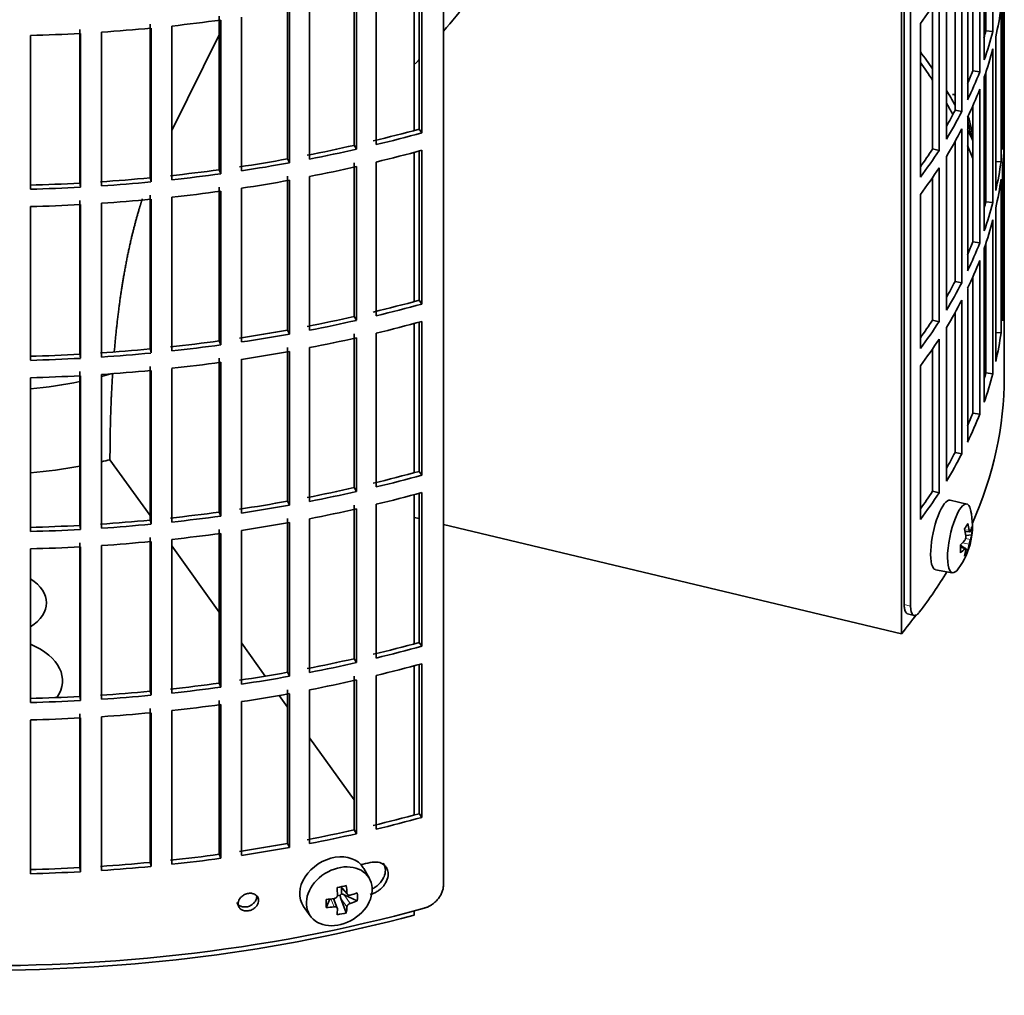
# Model space of a CAD drawing. Header units: millimetres. Extents: x 455 to 1347, y -2538 to 1816.
# Tile 3 of 33: x 1202 to 1341, y -2471 to -2333. Entities that reach past the tile are written whole.
import ezdxf

# ---------------------------------------------------------------- set-up
doc = ezdxf.new("R2010")
doc.units = ezdxf.units.MM
for name, color, linetype in [('M5X8_UNI7687', 7, 'Continuous'), ('VSI184-254_GIUNT', 7, 'Continuous'), ('VSI344-454_FILTR', 7, 'Continuous'), ('VSI344-454_SUPPO', 7, 'Continuous')]:
    doc.layers.add(name, color=color, linetype=linetype)

# ---------------------------------------------------------------- blocks, each defined once
blk = doc.blocks.new('SE4')
at = {"layer": 'M5X8_UNI7687', "color": 7, "linetype": 'Continuous', "lineweight": 35}
for p, q in [((1335.51, -2401.6), (1333.18, -2401.04)), ((1335.27, -2405.45), (1335.96, -2405.51)), ((1336.23, -2405.92), (1335.37, -2406.01)), ((1335.15, -2407.76), (1334.63, -2407.37)), ((1335.33, -2407.83), (1334.64, -2407.58)), ((1335.66, -2408.15), (1335.35, -2407.91)), ((1331.12, -2410.83), (1333.48, -2411.25)), ((1251.46, -2454.28), (1250.67, -2452.89)), ((1247.39, -2455.48), (1248.4, -2456.55)), ((1247.52, -2455.62), (1247.52, -2456.47)), ((1245.38, -2458.37), (1245.9, -2457.19)), ((1246.95, -2458.47), (1246.4, -2457.13)), ((1247.35, -2456.65), (1246.93, -2456.74)), ((1248.22, -2459.12), (1247.45, -2457.1)), ((1249.76, -2457.45), (1247.92, -2456.6)), ((1242.21, -2458.22), (1243.13, -2459.54))]:
    blk.add_line(p, q, dxfattribs=at)
at = {"layer": 'M5X8_UNI7687', "color": 4, "linetype": 'Continuous', "lineweight": 9}
for p, q in [((1335.23, -2405.24), (1335.86, -2405.29)), ((1335.86, -2407.26), (1334.92, -2407.05)), ((1335.34, -2406.43), (1336.03, -2406.59)), ((1335.2, -2407.9), (1334.64, -2407.7)), ((1247.49, -2455.46), (1248.31, -2456.33)), ((1246.5, -2458.27), (1246.05, -2457.17)), ((1248.31, -2458.3), (1247.45, -2457.1)), ((1247.92, -2456.6), (1248.77, -2457.8))]:
    blk.add_line(p, q, dxfattribs=at)
at = {"layer": 'M5X8_UNI7687', "color": 7, "linetype": 'Continuous', "lineweight": 35}
for centre, start, end in [((1326.31, -2350.48), 0.9618, 20.2466), ((1326.31, -2404.71), 323.0972, 13.1681)]:
    blk.add_arc(centre, 10, start, end, dxfattribs=at)
for centre, major_axis, ratio, start_param, end_param in [((1334.49, -2348.76), (1.01, -4.83), 0.279258, 2.875662, 3.13351), ((1334.49, -2348.76), (1.01, -4.83), 0.279258, 1.309438, 1.74625), ((1332.14, -2405.93), (1.03, 4.89), 0.279258, 0, 3.149676), ((1334.49, -2406.42), (-1.01, -4.83), 0.279258, 2.602715, 6.283185), ((1332.14, -2405.93), (1.03, 4.89), 0.279258, 6.275102, 6.283185), ((1328.39, -2407.64), (7.56, 5.34), 0.305094, -0.70884, -0.559147), ((1326.27, -2404.79), (9.07, -4.21), 0.788675, 0.472009, 0.586568), ((1326.33, -2404.84), (9.95, 0.98), 0.550814, -0.283422, -0.168863), ((1327.34, -2406.81), (8.32, 4.07), 0.785719, 5.841156, 5.990848), ((1326.38, -2404.63), (7.78, -6.28), 0.739997, 0.659835, 0.774395), ((1326.33, -2404.58), (9.95, -1.02), 0.599492, 6.115611, 6.23017), ((1326.33, -2404.84), (9.95, 0.98), 0.550814, -0.64024, -0.525681), ((1329.44, -2403.48), (3.38, -8.62), 0.459156, 0.788486, 0.938178), ((1326.27, -2404.79), (9.07, -4.21), 0.788675, 0.115191, 0.22975), ((1326.33, -2404.58), (9.95, -1.02), 0.599492, -0.524392, -0.409833), ((1326.38, -2404.63), (7.78, -6.28), 0.739997, 0.303018, 0.417577), ((1328.39, -2402.64), (6.53, -6.56), 0.631658, 0.068863, 0.218555), ((1334.49, -2406.42), (-1.01, -4.83), 0.279258, 0, 0.538878), ((1246.37, -2455.45), (4.23, 2.67), 0.767256, 0, 3.174849), ((1246.37, -2455.45), (4.23, 2.67), 0.767256, 6.249929, 6.283185), ((1245.01, -2455.78), (9.07, 1.85), 0.019763, -1.362564, -1.212872), ((1244.4, -2452.06), (1.53, -9.88), 0.211325, 1.060011, 1.174571), ((1244.11, -2452.12), (2.6, -9.66), 0.345066, 1.029371, 1.14393), ((1247.89, -2452.68), (-1.49, -9.14), 0.222064, -1.011937, -0.862245), ((1244.26, -2452.22), (9.99, 0.35), 0.508283, 4.80694, 4.9215), ((1247.76, -2456.77), (-0.426, -0.263), 0.771805, 4.793187, 5.319985), ((1247.93, -2457.01), (-0.389, 0.866), 0.498877, 0.936528, 1.454729), ((1247.93, -2457.01), (-0.787, 0.46), 0.398513, 4.948942, 5.467143), ((1244.26, -2452.22), (9.99, 0.35), 0.508283, -1.119427, -1.004868), ((1244.26, -2451.97), (9.99, -0.39), 0.642024, -1.076849, -0.96229), ((1242.13, -2453.89), (5.99, -7.06), 0.675161, 0.597011, 0.746703), ((1244.26, -2451.97), (9.99, -0.39), 0.642024, 4.849519, 4.964078), ((1244.4, -2452.06), (1.53, -9.88), 0.211325, 0.703193, 0.817753), ((1244.11, -2452.12), (2.6, -9.66), 0.345066, 0.672553, 0.787113), ((1245.01, -2450.78), (8.01, -4.64), 0.916989, 5.413008, 5.5627)]:
    blk.add_ellipse(centre, major_axis=major_axis, ratio=ratio, start_param=start_param, end_param=end_param, dxfattribs=at)
blk.add_ellipse((1247.23, -2456.8), major_axis=(-4.17, -2.63), ratio=0.767256, dxfattribs=at)
for points in [[(1335.2, -2406.74), (1335.21, -2406.73), (1335.23, -2406.71), (1335.25, -2406.68), (1335.27, -2406.64), (1335.29, -2406.61), (1335.3, -2406.57), (1335.32, -2406.53), (1335.33, -2406.48), (1335.35, -2406.43), (1335.36, -2406.38), (1335.37, -2406.33), (1335.37, -2406.29), (1335.38, -2406.24), (1335.38, -2406.19), (1335.38, -2406.15), (1335.38, -2406.11), (1335.38, -2406.08), (1335.37, -2406.06)], [(1335.86, -2405.29), (1335.86, -2405.3), (1335.87, -2405.33), (1335.87, -2405.37), (1335.88, -2405.4), (1335.89, -2405.43), (1335.9, -2405.45), (1335.91, -2405.47), (1335.92, -2405.49), (1335.93, -2405.5), (1335.95, -2405.51), (1335.96, -2405.51), (1335.97, -2405.51), (1335.98, -2405.5), (1335.99, -2405.49), (1336.01, -2405.47), (1336.02, -2405.45), (1336.03, -2405.44), (1336.03, -2405.43)], [(1336.03, -2406.59), (1336.03, -2406.6), (1336.02, -2406.62), (1336.01, -2406.65), (1335.99, -2406.69), (1335.98, -2406.72), (1335.97, -2406.76), (1335.96, -2406.81), (1335.95, -2406.85), (1335.93, -2406.9), (1335.92, -2406.95), (1335.91, -2407), (1335.9, -2407.05), (1335.89, -2407.09), (1335.88, -2407.14), (1335.87, -2407.18), (1335.87, -2407.22), (1335.86, -2407.25), (1335.86, -2407.26)], [(1335.37, -2408.03), (1335.38, -2408.02), (1335.38, -2407.99), (1335.38, -2407.96), (1335.38, -2407.93), (1335.38, -2407.9), (1335.37, -2407.88), (1335.37, -2407.86), (1335.36, -2407.84), (1335.35, -2407.83), (1335.33, -2407.82), (1335.32, -2407.82), (1335.3, -2407.82), (1335.29, -2407.83), (1335.27, -2407.84), (1335.25, -2407.85), (1335.23, -2407.87), (1335.21, -2407.89), (1335.2, -2407.9)], [(1246.5, -2457.11), (1246.52, -2457.11), (1246.55, -2457.11), (1246.6, -2457.09), (1246.64, -2457.08), (1246.69, -2457.06), (1246.73, -2457.03), (1246.77, -2457), (1246.81, -2456.97), (1246.84, -2456.94), (1246.87, -2456.9), (1246.9, -2456.86), (1246.92, -2456.82), (1246.94, -2456.78), (1246.96, -2456.74), (1246.97, -2456.7), (1246.97, -2456.66), (1246.97, -2456.63), (1246.97, -2456.61)], [(1248.31, -2456.33), (1248.31, -2456.34), (1248.31, -2456.37), (1248.32, -2456.41), (1248.33, -2456.45), (1248.35, -2456.49), (1248.37, -2456.52), (1248.39, -2456.55), (1248.42, -2456.58), (1248.45, -2456.6), (1248.49, -2456.62), (1248.52, -2456.64), (1248.56, -2456.65), (1248.6, -2456.65), (1248.64, -2456.66), (1248.68, -2456.65), (1248.73, -2456.65), (1248.76, -2456.64), (1248.77, -2456.64)], [(1246.97, -2458.58), (1246.97, -2458.57), (1246.97, -2458.54), (1246.97, -2458.51), (1246.96, -2458.48), (1246.94, -2458.45), (1246.92, -2458.42), (1246.9, -2458.39), (1246.87, -2458.36), (1246.84, -2458.34), (1246.81, -2458.32), (1246.77, -2458.3), (1246.73, -2458.29), (1246.69, -2458.28), (1246.64, -2458.27), (1246.6, -2458.27), (1246.55, -2458.27), (1246.52, -2458.27), (1246.5, -2458.27)], [(1248.77, -2457.8), (1248.76, -2457.8), (1248.73, -2457.81), (1248.68, -2457.83), (1248.64, -2457.85), (1248.6, -2457.88), (1248.56, -2457.9), (1248.52, -2457.93), (1248.49, -2457.97), (1248.45, -2458), (1248.42, -2458.04), (1248.39, -2458.08), (1248.37, -2458.11), (1248.35, -2458.15), (1248.33, -2458.19), (1248.32, -2458.23), (1248.31, -2458.26), (1248.31, -2458.29), (1248.31, -2458.3)]]:
    blk.add_open_spline(points, degree=3, dxfattribs=at)
at = {"layer": 'VSI184-254_GIUNT', "color": 7, "linetype": 'Continuous', "lineweight": 35}
for start_param, end_param in [(-1.14036, -1.10355), (4.877649, 5.059742)]:
    blk.add_ellipse((1197.29, -2362.9), major_axis=(39.5, 0), ratio=0.57735, start_param=start_param, end_param=end_param, dxfattribs=at)
at = {"layer": 'VSI344-454_FILTR', "color": 7, "linetype": 'Continuous', "lineweight": 35}
for p, q in [((1340.79, -2376.37), (1340.79, -2229.87)), ((1261.88, -2455.25), (1261.88, -2233.98)), ((1327.61, -2415.95), (1327.61, -2275.46)), ((1326.7, -2415.71), (1326.7, -2276.2)), ((1339.18, -2335.07), (1339.18, -2313.43)), ((1337.96, -2339.07), (1337.96, -2317.43)), ((1338.2, -2334.97), (1338.2, -2316.74)), ((1337.34, -2340.75), (1337.34, -2319.12)), ((1336.37, -2340.61), (1336.37, -2321.46)), ((1335.64, -2344.69), (1335.64, -2323.06)), ((1334.82, -2346.35), (1334.82, -2324.71)), ((1333.86, -2346.17), (1333.86, -2326.48)), ((1340.78, -2347.63), (1340.78, -2326)), ((1258.45, -2348.82), (1258.45, -2327.82)), ((1258.86, -2349.35), (1258.86, -2327.71)), ((1332.64, -2350.21), (1332.64, -2328.57)), ((1249.32, -2351.1), (1249.32, -2329.47)), ((1249.66, -2351.65), (1249.66, -2330.01)), ((1252.43, -2351), (1252.43, -2329.37)), ((1239.94, -2353.01), (1239.94, -2331.38)), ((1243.05, -2353.04), (1243.05, -2331.4)), ((1331.62, -2351.83), (1331.62, -2330.19)), ((1340.54, -2351.69), (1340.54, -2330.05)), ((1240.22, -2353.57), (1240.22, -2331.93)), ((1330.69, -2351.61), (1330.69, -2331.58)), ((1340.33, -2353.41), (1340.33, -2331.77)), ((1220.6, -2355.68), (1220.6, -2334.04)), ((1230.35, -2354.54), (1230.35, -2332.9)), ((1230.56, -2355.1), (1230.56, -2333.47)), ((1233.45, -2354.69), (1233.45, -2333.05)), ((1328.99, -2355.59), (1328.99, -2333.96)), ((1210.74, -2356.42), (1210.74, -2334.78)), ((1210.81, -2356.99), (1210.81, -2335.36)), ((1213.77, -2356.81), (1213.77, -2335.18)), ((1220.74, -2356.25), (1220.74, -2334.61)), ((1223.68, -2355.95), (1223.68, -2334.31)), ((1338.2, -2334.97), (1339.18, -2335.07)), ((1203.79, -2357.28), (1203.79, -2335.64)), ((1339.6, -2357.45), (1339.6, -2335.81)), ((1339.18, -2359.15), (1339.18, -2337.52)), ((1336.37, -2340.61), (1337.34, -2340.75)), ((1338.2, -2359.05), (1338.2, -2340.83)), ((1337.96, -2363.15), (1337.96, -2341.52)), ((1337.34, -2364.84), (1337.34, -2343.2)), ((1333.86, -2346.17), (1334.82, -2346.35)), ((1336.37, -2364.7), (1336.37, -2345.55)), ((1335.64, -2368.78), (1335.64, -2347.14)), ((1340.54, -2347.63), (1340.78, -2347.63)), ((1258.45, -2348.82), (1258.86, -2349.35)), ((1334.82, -2370.44), (1334.82, -2348.8)), ((1333.86, -2370.26), (1333.86, -2350.57)), ((1340.78, -2371.72), (1340.78, -2350.08)), ((1249.32, -2351.1), (1249.66, -2351.65)), ((1258.45, -2372.91), (1258.45, -2351.91)), ((1258.86, -2373.44), (1258.86, -2351.8)), ((1330.69, -2351.61), (1331.62, -2351.83)), ((1239.94, -2353.01), (1240.22, -2353.57)), ((1249.32, -2375.19), (1249.32, -2353.55)), ((1252.43, -2375.09), (1252.43, -2353.45)), ((1332.64, -2374.3), (1332.64, -2352.66)), ((1339.6, -2353.37), (1340.33, -2353.41)), ((1230.35, -2354.54), (1230.56, -2355.1)), ((1249.66, -2375.73), (1249.66, -2354.1)), ((1331.62, -2375.92), (1331.62, -2354.28)), ((1340.54, -2375.78), (1340.54, -2354.14)), ((1220.6, -2355.68), (1220.74, -2356.25)), ((1239.94, -2377.1), (1239.94, -2355.46)), ((1240.22, -2377.66), (1240.22, -2356.02)), ((1243.05, -2377.12), (1243.05, -2355.49)), ((1330.69, -2375.7), (1330.69, -2355.67)), ((1340.33, -2377.5), (1340.33, -2355.86)), ((1210.74, -2356.42), (1210.81, -2356.99)), ((1230.35, -2378.63), (1230.35, -2356.99)), ((1230.56, -2379.19), (1230.56, -2357.55)), ((1233.45, -2378.77), (1233.45, -2357.14)), ((1210.74, -2380.5), (1210.74, -2358.87)), ((1220.6, -2379.76), (1220.6, -2358.13)), ((1220.74, -2380.33), (1220.74, -2358.7)), ((1223.68, -2380.04), (1223.68, -2358.4)), ((1328.99, -2379.68), (1328.99, -2358.04)), ((1338.2, -2359.05), (1339.18, -2359.15)), ((1203.79, -2381.36), (1203.79, -2359.73)), ((1210.81, -2381.08), (1210.81, -2359.44)), ((1213.77, -2380.9), (1213.77, -2359.26)), ((1339.6, -2381.54), (1339.6, -2359.9)), ((1339.18, -2383.24), (1339.18, -2361.6)), ((1336.37, -2364.7), (1337.34, -2364.84)), ((1337.96, -2387.24), (1337.96, -2365.6)), ((1338.2, -2383.14), (1338.2, -2364.91)), ((1337.34, -2388.93), (1337.34, -2367.29)), ((1336.37, -2388.79), (1336.37, -2369.64)), ((1333.86, -2370.26), (1334.82, -2370.44)), ((1335.64, -2392.87), (1335.64, -2371.23)), ((1258.45, -2372.91), (1258.86, -2373.44)), ((1334.82, -2394.52), (1334.82, -2372.88)), ((1340.54, -2371.72), (1340.78, -2371.72)), ((1249.32, -2375.19), (1249.66, -2375.73)), ((1330.69, -2375.7), (1331.62, -2375.92)), ((1333.86, -2394.34), (1333.86, -2374.66)), ((1239.94, -2377.1), (1240.22, -2377.66)), ((1258.45, -2397), (1258.45, -2376)), ((1258.86, -2397.52), (1258.86, -2375.89)), ((1332.64, -2398.38), (1332.64, -2376.75)), ((1249.32, -2399.28), (1249.32, -2377.64)), ((1249.66, -2399.82), (1249.66, -2378.18)), ((1252.43, -2399.18), (1252.43, -2377.54)), ((1331.62, -2400), (1331.62, -2378.37)), ((1339.6, -2377.45), (1340.33, -2377.5)), ((1220.6, -2379.76), (1220.74, -2380.33)), ((1230.35, -2378.63), (1230.56, -2379.19)), ((1239.94, -2401.19), (1239.94, -2379.55)), ((1243.05, -2401.21), (1243.05, -2379.57)), ((1330.69, -2399.79), (1330.69, -2379.75)), ((1340.79, -2383.72), (1340.79, -2378.82)), ((1210.74, -2380.5), (1210.81, -2381.08)), ((1230.35, -2402.71), (1230.35, -2381.08)), ((1233.45, -2402.86), (1233.45, -2381.22)), ((1240.22, -2401.74), (1240.22, -2380.1)), ((1220.6, -2403.85), (1220.6, -2382.21)), ((1223.68, -2404.12), (1223.68, -2382.49)), ((1230.56, -2403.28), (1230.56, -2381.64)), ((1328.99, -2403.77), (1328.99, -2382.13)), ((1203.79, -2405.45), (1203.79, -2383.81)), ((1210.74, -2404.59), (1210.74, -2382.95)), ((1210.81, -2405.17), (1210.81, -2383.53)), ((1213.77, -2404.99), (1213.77, -2383.35)), ((1220.74, -2404.42), (1220.74, -2382.78)), ((1338.2, -2383.14), (1339.18, -2383.24)), ((1336.37, -2388.79), (1337.34, -2388.93)), ((1333.86, -2394.34), (1334.82, -2394.52)), ((1258.45, -2397), (1258.86, -2397.52)), ((1249.32, -2399.28), (1249.66, -2399.82)), ((1258.45, -2421.08), (1258.45, -2400.08)), ((1258.86, -2421.61), (1258.86, -2399.97)), ((1330.69, -2399.79), (1331.62, -2400)), ((1239.94, -2401.19), (1240.22, -2401.74)), ((1249.32, -2423.36), (1249.32, -2401.73)), ((1252.43, -2423.26), (1252.43, -2401.63)), ((1230.35, -2402.71), (1230.56, -2403.28)), ((1249.66, -2423.91), (1249.66, -2402.27)), ((1210.74, -2404.59), (1210.81, -2405.17)), ((1220.6, -2403.85), (1220.74, -2404.42)), ((1239.94, -2425.27), (1239.94, -2403.64)), ((1240.22, -2425.83), (1240.22, -2404.19)), ((1243.05, -2425.3), (1243.05, -2403.66)), ((1230.35, -2426.8), (1230.35, -2405.16)), ((1230.56, -2427.36), (1230.56, -2405.73)), ((1233.45, -2426.95), (1233.45, -2405.31)), ((1210.74, -2428.68), (1210.74, -2407.04)), ((1213.77, -2429.07), (1213.77, -2407.44)), ((1220.6, -2427.94), (1220.6, -2406.3)), ((1220.74, -2428.51), (1220.74, -2406.87)), ((1223.68, -2428.21), (1223.68, -2406.57)), ((1203.79, -2429.54), (1203.79, -2407.9)), ((1210.81, -2429.25), (1210.81, -2407.62)), ((1327.18, -2417.04), (1328.09, -2417.28)), ((1258.45, -2421.08), (1258.86, -2421.61)), ((1249.32, -2423.36), (1249.66, -2423.91)), ((1258.45, -2445.17), (1258.45, -2424.17)), ((1258.86, -2445.7), (1258.86, -2424.06)), ((1239.94, -2425.27), (1240.22, -2425.83)), ((1230.35, -2426.8), (1230.56, -2427.36)), ((1249.32, -2447.45), (1249.32, -2425.81)), ((1249.66, -2447.99), (1249.66, -2426.36)), ((1252.43, -2447.35), (1252.43, -2425.71)), ((1220.6, -2427.94), (1220.74, -2428.51)), ((1239.94, -2449.36), (1239.94, -2427.72)), ((1240.22, -2449.92), (1240.22, -2428.28)), ((1243.05, -2449.38), (1243.05, -2427.75)), ((1210.74, -2428.68), (1210.81, -2429.25)), ((1230.35, -2450.89), (1230.35, -2429.25)), ((1233.45, -2451.03), (1233.45, -2429.4)), ((1210.74, -2452.76), (1210.74, -2431.13)), ((1220.6, -2452.02), (1220.6, -2430.39)), ((1220.74, -2452.59), (1220.74, -2430.96)), ((1223.68, -2452.3), (1223.68, -2430.66)), ((1230.56, -2451.45), (1230.56, -2429.81)), ((1203.79, -2453.62), (1203.79, -2431.99)), ((1210.81, -2453.34), (1210.81, -2431.7)), ((1213.77, -2453.16), (1213.77, -2431.52)), ((1258.45, -2445.17), (1258.86, -2445.7)), ((1249.32, -2447.45), (1249.66, -2447.99)), ((1239.94, -2449.36), (1240.22, -2449.92)), ((1230.35, -2450.89), (1230.56, -2451.45)), ((1210.74, -2452.76), (1210.81, -2453.34)), ((1220.6, -2452.02), (1220.74, -2452.59))]:
    blk.add_line(p, q, dxfattribs=at)
at = {"layer": 'VSI344-454_FILTR', "color": 4, "linetype": 'Continuous', "lineweight": 9}
for p, q in [((1327.61, -2415.95), (1326.7, -2415.71)), ((1235.88, -2457.39), (1235.62, -2456.84))]:
    blk.add_line(p, q, dxfattribs=at)
at = {"layer": 'VSI344-454_FILTR', "color": 7, "linetype": 'Continuous', "lineweight": 35}
for centre, major_axis, start_param, end_param in [((1197.29, -2301.05), (143.5, 0), -0.40848, -0.359465), ((1197.29, -2325.13), (143.5, 0), -0.129227, -0.080212), ((1197.29, -2252.87), (143.5, 0), -1.385871, -1.336842), ((1197.29, -2346.77), (142.5, 0), 0.149853, 0.160574), ((1197.29, -2252.87), (143.5, 0), 4.757688, 4.806717), ((1197.29, -2252.87), (143.5, 0), -1.455685, -1.406655), ((1197.29, -2322.69), (142.5, 0), -0.161977, -0.149853), ((1197.29, -2322.69), (143.5, 0), -0.199041, -0.150025), ((1197.29, -2370.86), (143.5, 0), 0.37741, 0.40848), ((1197.29, -2325.13), (143.5, 0), -0.199041, -0.150025), ((1197.29, -2370.86), (142.5, 0), 0.359293, 0.39195), ((1197.29, -2322.69), (142.5, 0), -0.24208, -0.219666), ((1197.29, -2322.69), (143.5, 0), -0.268854, -0.219838), ((1197.29, -2370.86), (143.5, 0), 0.312025, 0.338667), ((1197.29, -2325.13), (143.5, 0), -0.268854, -0.219838), ((1197.29, -2370.86), (142.5, 0), 0.297119, 0.318145), ((1197.29, -2322.69), (142.5, 0), -0.318145, -0.28948), ((1197.29, -2322.69), (143.5, 0), -0.338667, -0.289652), ((1197.29, -2346.77), (143.5, 0), 6.223771, 6.272786), ((1197.29, -2274.51), (142.5, 0), -1.176604, -1.127231), ((1197.29, -2274.51), (143.5, 0), -1.176432, -1.127403), ((1197.29, -2325.13), (143.5, 0), -0.338667, -0.289652), ((1197.29, -2370.86), (143.5, 0), 0.248961, 0.268854), ((1197.29, -2349.22), (143.5, 0), 6.223771, 6.272786), ((1197.29, -2274.51), (142.5, 0), -1.246417, -1.197044), ((1197.29, -2274.51), (143.5, 0), -1.246245, -1.197216), ((1197.29, -2276.96), (143.5, 0), -1.176432, -1.127403), ((1197.29, -2322.69), (142.5, 0), -0.39195, -0.359293), ((1197.29, -2322.69), (143.5, 0), -0.40848, -0.359465), ((1197.29, -2370.86), (142.5, 0), 0.219666, 0.24208), ((1197.29, -2274.51), (142.5, 0), -1.31623, -1.266857), ((1197.29, -2274.51), (143.5, 0), -1.316058, -1.267029), ((1197.29, -2346.77), (143.5, 0), -0.129227, -0.080212), ((1197.29, -2274.51), (142.5, 0), -1.386044, -1.33667), ((1197.29, -2276.96), (143.5, 0), -1.246245, -1.197216), ((1197.29, -2325.13), (143.5, 0), -0.40848, -0.359465), ((1197.29, -2370.86), (143.5, 0), 0.190538, 0.199041), ((1197.29, -2274.51), (142.5, 0), -1.455857, -1.406483), ((1197.29, -2274.51), (143.5, 0), -1.455685, -1.406655), ((1197.29, -2274.51), (143.5, 0), -1.385871, -1.336842), ((1197.29, -2276.96), (143.5, 0), -1.316058, -1.267029), ((1197.29, -2349.22), (143.5, 0), -0.129227, -0.080212), ((1197.29, -2274.51), (142.5, 0), 4.757515, 4.806889), ((1197.29, -2274.51), (143.5, 0), 4.757688, 4.806717), ((1197.29, -2276.96), (143.5, 0), -1.385871, -1.336842), ((1197.29, -2370.86), (142.5, 0), 0.149853, 0.160574), ((1197.29, -2276.96), (143.5, 0), -1.455685, -1.406655), ((1197.29, -2346.77), (142.5, 0), -0.160574, -0.149853), ((1197.29, -2276.96), (143.5, 0), 4.757688, 4.806717), ((1197.29, -2346.77), (143.5, 0), -0.199041, -0.150025), ((1197.29, -2349.22), (143.5, 0), -0.199041, -0.150025), ((1197.29, -2346.77), (142.5, 0), -0.24208, -0.219666), ((1197.29, -2346.77), (143.5, 0), -0.268854, -0.219838), ((1197.29, -2349.22), (143.5, 0), -0.268854, -0.219838), ((1197.29, -2346.77), (142.5, 0), -0.318145, -0.28948), ((1197.29, -2346.77), (143.5, 0), -0.338667, -0.289652), ((1197.29, -2298.6), (142.5, 0), -1.176604, -1.127231), ((1197.29, -2349.22), (143.5, 0), -0.338667, -0.289652), ((1197.29, -2370.86), (143.5, 0), 6.223771, 6.272786), ((1197.29, -2298.6), (143.5, 0), -1.176432, -1.127403), ((1197.29, -2298.6), (142.5, 0), -1.246417, -1.197044), ((1197.29, -2298.6), (143.5, 0), -1.246245, -1.197216), ((1197.29, -2346.77), (142.5, 0), -0.39195, -0.359293), ((1197.29, -2298.6), (142.5, 0), -1.31623, -1.266857), ((1197.29, -2301.05), (143.5, 0), -1.176432, -1.127403), ((1197.29, -2346.77), (143.5, 0), -0.40848, -0.359465), ((1197.29, -2298.6), (143.5, 0), -1.316058, -1.267029), ((1197.29, -2301.05), (143.5, 0), -1.246245, -1.197216), ((1197.29, -2349.22), (143.5, 0), -0.40848, -0.359465), ((1197.29, -2370.86), (143.5, 0), -0.129227, -0.080212), ((1197.29, -2298.6), (142.5, 0), -1.455857, -1.406483), ((1197.29, -2298.6), (142.5, 0), -1.386044, -1.33667), ((1197.29, -2298.6), (143.5, 0), -1.385871, -1.336842), ((1197.29, -2298.6), (142.5, 0), 4.757515, 4.806889), ((1197.29, -2298.6), (143.5, 0), 4.757688, 4.806717), ((1197.29, -2298.6), (143.5, 0), -1.455685, -1.406655), ((1197.29, -2301.05), (143.5, 0), -1.316058, -1.267029), ((1197.29, -2301.05), (143.5, 0), -1.385871, -1.336842), ((1197.29, -2383.72), (143.5, 0), 3.141593, 5.158357), ((1197.29, -2301.05), (143.5, 0), 4.757688, 4.806717), ((1197.29, -2301.05), (143.5, 0), -1.455685, -1.406655), ((1197.29, -2383.72), (-143.5, 0), 2.890798, 3.141593), ((1197.29, -2370.86), (142.5, 0), -0.160574, -0.149853), ((1197.29, -2370.86), (143.5, 0), -0.199041, -0.150025), ((1197.29, -2370.86), (142.5, 0), -0.24208, -0.219666), ((1197.29, -2370.86), (143.5, 0), -0.268854, -0.219838), ((1197.29, -2370.86), (142.5, 0), -0.318145, -0.28948), ((1197.29, -2370.86), (143.5, 0), -0.338667, -0.289652), ((1197.29, -2322.69), (142.5, 0), -1.176604, -1.127231), ((1197.29, -2322.69), (143.5, 0), -1.176432, -1.127403), ((1197.29, -2322.69), (142.5, 0), -1.246417, -1.197044), ((1197.29, -2322.69), (143.5, 0), -1.246245, -1.197216), ((1197.29, -2325.13), (143.5, 0), -1.176432, -1.127403), ((1197.29, -2370.86), (142.5, 0), -0.39195, -0.359293), ((1197.29, -2370.86), (143.5, 0), -0.40848, -0.359465), ((1197.29, -2322.69), (142.5, 0), -1.31623, -1.266857), ((1197.29, -2322.69), (143.5, 0), -1.316058, -1.267029), ((1197.29, -2322.69), (142.5, 0), -1.386044, -1.33667), ((1197.29, -2322.69), (143.5, 0), -1.385871, -1.336842), ((1197.29, -2325.13), (143.5, 0), -1.246245, -1.197216), ((1197.29, -2322.69), (142.5, 0), 4.757515, 4.806889), ((1197.29, -2322.69), (142.5, 0), -1.455857, -1.406483), ((1197.29, -2322.69), (143.5, 0), -1.455685, -1.406655), ((1197.29, -2325.13), (143.5, 0), -1.316058, -1.267029), ((1197.29, -2322.69), (143.5, 0), 4.757688, 4.806717), ((1197.29, -2325.13), (143.5, 0), -1.385871, -1.336842), ((1197.29, -2325.13), (143.5, 0), -1.455685, -1.406655), ((1197.29, -2325.13), (143.5, 0), 4.757688, 4.806717), ((1197.29, -2383.72), (-143.5, 0), -3.552654, -3.478605), ((1197.29, -2346.77), (142.5, 0), -1.176604, -1.127231), ((1197.29, -2346.77), (143.5, 0), -1.176432, -1.127403), ((1197.29, -2346.77), (142.5, 0), -1.246417, -1.197044), ((1197.29, -2346.77), (143.5, 0), -1.246245, -1.197216), ((1197.29, -2349.22), (143.5, 0), -1.176432, -1.127403), ((1197.29, -2346.77), (142.5, 0), -1.31623, -1.266857), ((1197.29, -2346.77), (142.5, 0), -1.386044, -1.33667), ((1197.29, -2346.77), (143.5, 0), -1.316058, -1.267029), ((1197.29, -2349.22), (143.5, 0), -1.246245, -1.197216), ((1197.29, -2346.77), (142.5, 0), -1.455857, -1.406483), ((1197.29, -2346.77), (143.5, 0), -1.385871, -1.336842), ((1197.29, -2349.22), (143.5, 0), -1.316058, -1.267029), ((1197.29, -2346.77), (142.5, 0), 4.757515, 4.806889), ((1197.29, -2346.77), (143.5, 0), 4.757688, 4.806717), ((1197.29, -2346.77), (143.5, 0), -1.455685, -1.406655), ((1197.29, -2349.22), (143.5, 0), -1.455685, -1.406655), ((1197.29, -2349.22), (143.5, 0), -1.385871, -1.336842), ((1197.29, -2349.22), (143.5, 0), 4.757688, 4.806717), ((1197.29, -2370.86), (142.5, 0), -1.176604, -1.127231), ((1197.29, -2370.86), (143.5, 0), -1.176432, -1.127403), ((1197.29, -2370.86), (142.5, 0), -1.246417, -1.197044), ((1197.29, -2370.86), (143.5, 0), -1.246245, -1.197216), ((1197.29, -2370.86), (142.5, 0), -1.31623, -1.266857), ((1197.29, -2370.86), (143.5, 0), -1.316058, -1.267029), ((1197.29, -2370.86), (142.5, 0), -1.386044, -1.33667), ((1197.29, -2370.86), (143.5, 0), -1.385871, -1.336842), ((1197.29, -2370.86), (142.5, 0), 4.757515, 4.806889), ((1197.29, -2370.86), (142.5, 0), -1.455857, -1.406483), ((1197.29, -2370.86), (143.5, 0), -1.455685, -1.406655), ((1197.29, -2375.35), (143.5, 0), -1.192685, -1.182853), ((1197.29, -2370.86), (143.5, 0), 4.757688, 4.806717)]:
    blk.add_ellipse(centre, major_axis=major_axis, ratio=0.57735, start_param=start_param, end_param=end_param, dxfattribs=at)
for points, knots in [([(1340.79, -2378.82), (1340.79, -2378.87), (1340.79, -2378.98), (1340.79, -2379.1), (1340.79, -2379.11), (1340.79, -2378.89), (1340.78, -2378.48), (1340.79, -2377.93), (1340.79, -2377.4), (1340.79, -2376.96), (1340.79, -2376.62), (1340.79, -2376.45), (1340.79, -2376.37)], [0, 0, 0, 0, 0.064066, 0.126815, 0.254692, 0.378277, 0.50107, 0.625893, 0.749447, 0.833633, 0.916759, 1, 1, 1, 1]), ([(1340.79, -2377.59), (1340.79, -2377.68), (1340.79, -2377.9), (1340.79, -2378.23), (1340.79, -2378.57), (1340.79, -2378.74), (1340.79, -2378.82)], [0.6954056, 0.6954056, 0.6954056, 0.6954056, 0.7494469, 0.8336333, 0.9167592, 1, 1, 1, 1]), ([(1327.18, -2417.04), (1327.14, -2417.03), (1327.04, -2416.98), (1326.91, -2416.83), (1326.81, -2416.59), (1326.76, -2416.36), (1326.73, -2416.16), (1326.71, -2415.95), (1326.7, -2415.79), (1326.7, -2415.71)], [0.4220372, 0.4220372, 0.4220372, 0.4220372, 0.49974, 0.6239375, 0.7501535, 0.8127421, 0.8748331, 0.9370469, 1, 1, 1, 1]), ([(1327.61, -2415.95), (1327.61, -2416), (1327.61, -2416.09), (1327.62, -2416.22), (1327.63, -2416.34), (1327.64, -2416.46), (1327.66, -2416.57), (1327.68, -2416.68), (1327.73, -2416.85), (1327.82, -2417.07), (1327.97, -2417.25), (1328.16, -2417.31), (1328.34, -2417.27), (1328.49, -2417.18), (1328.6, -2417.09), (1328.72, -2416.97), (1328.8, -2416.87), (1328.84, -2416.82)], [0, 0, 0, 0, 0.036092, 0.07186, 0.10742, 0.142884, 0.178369, 0.213992, 0.249865, 0.376032, 0.500265, 0.624304, 0.750267, 0.812832, 0.874898, 0.937082, 1, 1, 1, 1]), ([(1251.58, -2456.53), (1251.72, -2456.49), (1252.01, -2456.41), (1252.44, -2456.21), (1252.85, -2455.94), (1253.24, -2455.61), (1253.61, -2455.17), (1253.99, -2454.52), (1254.18, -2453.68), (1254.01, -2452.94), (1253.55, -2452.32), (1252.75, -2451.9), (1251.96, -2452), (1251.58, -2452.04)], [0, 0, 0, 0, 0.053459, 0.108873, 0.166241, 0.225564, 0.286842, 0.368684, 0.501097, 0.624779, 0.701219, 0.857925, 1, 1, 1, 1]), ([(1253.4, -2452.13), (1253.43, -2452.18), (1253.62, -2452.47), (1253.79, -2453.1), (1253.61, -2453.93), (1253.15, -2454.78), (1252.54, -2455.4), (1252, -2455.68), (1251.86, -2455.74)], [0.3390411, 0.3390411, 0.3390411, 0.3390411, 0.3686839, 0.5010967, 0.6247787, 0.7012187, 0.8579249, 0.9145567, 0.9145567, 0.9145567, 0.9145567]), ([(1259.19, -2458.46), (1259.24, -2458.45), (1259.34, -2458.42), (1259.49, -2458.37), (1259.64, -2458.31), (1259.79, -2458.24), (1259.94, -2458.16), (1260.08, -2458.08), (1260.34, -2457.92), (1260.7, -2457.64), (1261.11, -2457.22), (1261.44, -2456.75), (1261.65, -2456.33), (1261.77, -2456), (1261.83, -2455.75), (1261.87, -2455.5), (1261.88, -2455.33), (1261.88, -2455.25)], [0, 0, 0, 0, 0.036074, 0.071835, 0.107394, 0.142867, 0.178369, 0.214015, 0.24992, 0.375515, 0.499618, 0.623903, 0.749864, 0.812552, 0.874725, 0.937001, 1, 1, 1, 1]), ([(1232.81, -2457.69), (1232.84, -2457.75), (1232.93, -2457.9), (1233.17, -2458.13), (1233.6, -2458.31), (1234.17, -2458.32), (1234.73, -2458.14), (1235.16, -2457.84), (1235.43, -2457.49), (1235.59, -2457.16), (1235.61, -2456.94), (1235.62, -2456.84)], [0.112332, 0.112332, 0.112332, 0.112332, 0.1651632, 0.2496847, 0.3738706, 0.4991399, 0.6219592, 0.7454545, 0.8313176, 0.915596, 1, 1, 1, 1]), ([(1232.98, -2457.84), (1232.99, -2457.73), (1233.01, -2457.51), (1233.17, -2457.19), (1233.44, -2456.85), (1233.88, -2456.54), (1234.44, -2456.36), (1235.01, -2456.37), (1235.48, -2456.57), (1235.82, -2456.92), (1235.86, -2457.24), (1235.88, -2457.39)], [0, 0, 0, 0, 0.084454, 0.168831, 0.25477, 0.378375, 0.501304, 0.626685, 0.750981, 0.875806, 1, 1, 1, 1]), ([(1235.88, -2457.39), (1235.87, -2457.5), (1235.85, -2457.72), (1235.69, -2458.05), (1235.42, -2458.39), (1234.99, -2458.7), (1234.43, -2458.88), (1233.86, -2458.87), (1233.38, -2458.67), (1233.04, -2458.31), (1233, -2458), (1232.98, -2457.84)], [0, 0, 0, 0, 0.084454, 0.168831, 0.25477, 0.378375, 0.501304, 0.626685, 0.750981, 0.875806, 1, 1, 1, 1])]:
    blk.add_open_spline(points, degree=3, knots=knots, dxfattribs=at)
at = {"layer": 'VSI344-454_SUPPO', "color": 7, "linetype": 'Continuous', "lineweight": 35}
for p, q in [((1326.32, -2419.86), (1326.32, -2276.51)), ((1257.77, -2349.01), (1257.77, -2328.01)), ((1223.68, -2349.02), (1230.35, -2335.53)), ((1257.77, -2373.09), (1257.77, -2352.09)), ((1257.77, -2397.18), (1257.77, -2376.18)), ((1214.97, -2395.17), (1214.97, -2395.36)), ((1214.97, -2395.36), (1220.6, -2403.21)), ((1257.77, -2421.27), (1257.77, -2400.27)), ((1258.45, -2403.63), (1257.77, -2403.47)), ((1326.32, -2419.86), (1261.88, -2404.45)), ((1223.68, -2407.49), (1230.35, -2416.8)), ((1233.45, -2421.12), (1236.82, -2425.82)), ((1257.77, -2445.35), (1257.77, -2424.35)), ((1238.77, -2428.53), (1239.94, -2430.16)), ((1243.05, -2434.5), (1249.32, -2443.24)), ((1257.77, -2459.44), (1257.77, -2458.85))]:
    blk.add_line(p, q, dxfattribs=at)
for centre, major_axis, start_param, end_param in [((1197.29, -2371.47), (-142.5, 0), 3.292267, 3.302166), ((1197.29, -2371.47), (45, 0), 4.857298, 5.015829), ((1197.29, -2371.47), (45, 0), -1.195801, -1.166986), ((1197.29, -2415.49), (8.75, 0), -0.73379, 0.73379), ((1197.29, -2384.94), (-142.5, 0), -3.579922, -3.543464), ((1197.29, -2426.46), (-11, 0), 2.759244, 4.080416), ((1197.29, -2384.94), (-142.5, 0), 1.132467, 2.009125)]:
    blk.add_ellipse(centre, major_axis=major_axis, ratio=0.57735, start_param=start_param, end_param=end_param, dxfattribs=at)
for points, degree, knots in [([(1261.88, -2335.02), (1264.24, -2332.26), (1270.41, -2325.04), (1280.34, -2313.41), (1288.13, -2304.27), (1291.88, -2299.88)], 3, [0.1202731, 0.1202731, 0.1202731, 0.1202731, 0.3333333, 0.6666667, 0.9628422, 0.9628422, 0.9628422, 0.9628422]), ([(1219.52, -2358.64), (1219.26, -2359.44), (1219.01, -2360.28), (1217.68, -2364.8), (1216.78, -2370.23), (1216.02, -2374.85), (1215.58, -2380.07)], 2, [0.2037435, 0.2037435, 0.2037435, 0.25, 0.25, 0.5, 0.5, 0.7122289, 0.7122289, 0.7122289])]:
    blk.add_open_spline(points, degree=degree, knots=knots, dxfattribs=at)
for points, degree in [([(1257.92, -2339.65), (1258.1, -2339.44), (1258.27, -2339.24), (1258.45, -2339.03)], 3), ([(1215.35, -2383.15), (1214.97, -2388.87), (1214.97, -2395.17)], 2)]:
    blk.add_open_spline(points, degree=degree, dxfattribs=at)

msp = doc.modelspace()

# ---------------------------------------------------------------- block references
msp.add_blockref('SE4', (0, 0))

doc.saveas('drawing.dxf')
